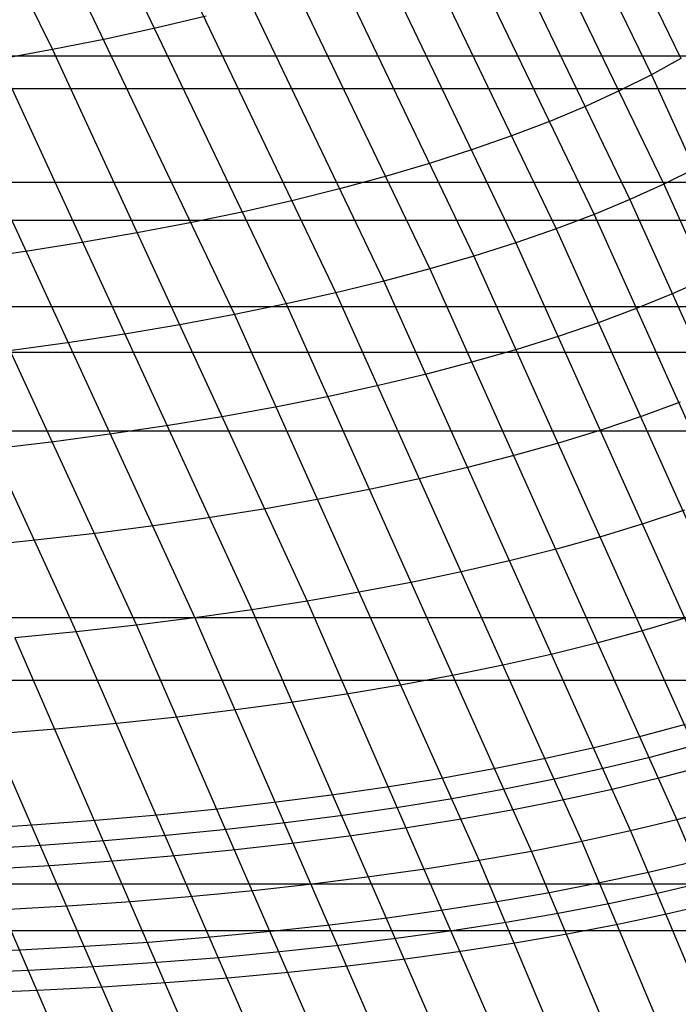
# Model space of a CAD drawing. Extents: x -260 to 296, y -277 to 294.
# Tile 213 of 241: x 223 to 230, y 72 to 84. Entities that reach past the tile are written whole.
import ezdxf

# ---------------------------------------------------------------- set-up
doc = ezdxf.new("R2010")
doc.units = 0
doc.layers.add('PREDEFINITO', color=7, linetype='CONTINUOUS')

msp = doc.modelspace()

# ---------------------------------------------------------------- linework, layer by layer
at = {"layer": 'PREDEFINITO'}
for p, q in [((219.68, 90.118, 427.224), (223.102, 83.171, 426.809)), ((227.431, 89.058, 417.822), (230.336, 83.069, 417.355)), ((227.098, 88.866, 418.552), (229.998, 82.881, 418.099)), ((226.74, 88.678, 419.282), (230.139, 81.619, 418.776)), ((226.357, 88.494, 420.009), (229.75, 81.443, 419.52)), ((225.95, 88.315, 420.734), (229.337, 81.272, 420.261)), ((225.519, 88.141, 421.456), (228.899, 81.106, 420.999)), ((225.065, 87.971, 422.173), (228.437, 80.946, 421.732)), ((224.589, 87.807, 422.886), (227.953, 80.792, 422.46)), ((224.089, 87.648, 423.592), (227.445, 80.645, 423.182)), ((223.568, 87.494, 424.293), (226.916, 80.504, 423.898)), ((223.025, 87.347, 424.985), (226.364, 80.369, 424.606)), ((222.462, 87.205, 425.67), (225.792, 80.241, 425.306)), ((221.878, 87.069, 426.346), (225.198, 80.12, 425.996)), ((224.868, 83.556, 424.758), (224.3, 83.421, 425.451)), ((224.3, 83.421, 425.451), (223.711, 83.293, 426.135)), ((223.711, 83.293, 426.135), (223.102, 83.171, 426.809)), ((223.102, 83.171, 426.809), (222.474, 83.056, 427.473)), ((223.102, 83.171, 426.809), (226.033, 76.816, 426.582)), ((-195.801, 83.1, 408.317), (231.582, 83.1, 408.317)), ((222.474, 83.056, 427.473), (225.396, 76.717, 427.259)), ((230.336, 83.069, 417.355), (229.998, 82.881, 418.099)), ((221.827, 82.948, 428.125), (224.74, 76.625, 427.924)), ((221.162, 82.847, 428.766), (224.066, 76.541, 428.577)), ((229.998, 82.881, 418.099), (229.635, 82.698, 418.843)), ((229.998, 82.881, 418.099), (232.965, 76.354, 417.75)), ((-196.498, 82.724, 399.277), (232.278, 82.724, 399.277)), ((220.48, 82.753, 429.394), (223.374, 76.465, 429.218)), ((229.635, 82.698, 418.843), (229.247, 82.52, 419.584)), ((229.247, 82.52, 419.584), (228.835, 82.348, 420.323)), ((228.835, 82.348, 420.323), (228.398, 82.181, 421.058)), ((228.398, 82.181, 421.058), (227.938, 82.019, 421.789)), ((227.938, 82.019, 421.789), (227.454, 81.864, 422.514)), ((227.454, 81.864, 422.514), (226.948, 81.714, 423.234)), ((230.503, 81.801, 418.03), (230.139, 81.619, 418.776)), ((226.948, 81.714, 423.234), (226.42, 81.571, 423.947)), ((-196.498, 81.642, 408.172), (232.278, 81.642, 408.172)), ((226.42, 81.571, 423.947), (225.87, 81.434, 424.653)), ((230.139, 81.619, 418.776), (229.75, 81.443, 419.52)), ((230.139, 81.619, 418.776), (233.021, 75.209, 418.475)), ((229.75, 81.443, 419.52), (229.337, 81.272, 420.261)), ((229.75, 81.443, 419.52), (232.627, 75.041, 419.233)), ((225.87, 81.434, 424.653), (225.298, 81.304, 425.35)), ((225.298, 81.304, 425.35), (224.706, 81.18, 426.039)), ((229.337, 81.272, 420.261), (228.899, 81.106, 420.999)), ((229.337, 81.272, 420.261), (232.208, 74.879, 419.989)), ((-197.17, 81.206, 399.131), (232.948, 81.206, 399.131)), ((224.706, 81.18, 426.039), (224.095, 81.063, 426.717)), ((228.899, 81.106, 420.999), (228.437, 80.946, 421.732)), ((228.899, 81.106, 420.999), (231.765, 74.724, 420.741)), ((224.095, 81.063, 426.717), (223.463, 80.953, 427.385)), ((223.463, 80.953, 427.385), (222.814, 80.85, 428.042)), ((228.437, 80.946, 421.732), (227.953, 80.792, 422.46)), ((228.437, 80.946, 421.732), (231.297, 74.575, 421.489)), ((222.814, 80.85, 428.042), (222.146, 80.755, 428.687)), ((227.953, 80.792, 422.46), (227.445, 80.645, 423.182)), ((227.953, 80.792, 422.46), (230.806, 74.433, 422.231)), ((227.445, 80.645, 423.182), (226.916, 80.504, 423.898)), ((227.445, 80.645, 423.182), (230.291, 74.298, 422.967)), ((230.639, 80.537, 418.713), (230.249, 80.362, 419.46)), ((226.916, 80.504, 423.898), (226.364, 80.369, 424.606)), ((226.916, 80.504, 423.898), (229.755, 74.17, 423.696)), ((226.364, 80.369, 424.606), (225.792, 80.241, 425.306)), ((226.364, 80.369, 424.606), (229.196, 74.049, 424.418)), ((230.249, 80.362, 419.46), (229.834, 80.192, 420.203)), ((-197.17, 80.212, 408.04), (232.948, 80.212, 408.04)), ((225.792, 80.241, 425.306), (225.198, 80.12, 425.996)), ((225.792, 80.241, 425.306), (228.615, 73.935, 425.131)), ((229.834, 80.192, 420.203), (229.396, 80.028, 420.944)), ((225.198, 80.12, 425.996), (224.585, 80.005, 426.677)), ((225.198, 80.12, 425.996), (228.014, 73.829, 425.835)), ((224.585, 80.005, 426.677), (223.952, 79.898, 427.347)), ((229.396, 80.028, 420.944), (228.933, 79.87, 421.679)), ((223.952, 79.898, 427.347), (223.301, 79.798, 428.006)), ((228.933, 79.87, 421.679), (228.447, 79.718, 422.41)), ((223.301, 79.798, 428.006), (222.632, 79.705, 428.653)), ((-197.831, 79.684, 398.996), (233.609, 79.684, 398.996)), ((228.447, 79.718, 422.41), (227.939, 79.573, 423.135)), ((227.939, 79.573, 423.135), (227.408, 79.434, 423.853)), ((227.408, 79.434, 423.853), (226.855, 79.301, 424.563)), ((226.855, 79.301, 424.563), (226.281, 79.175, 425.265)), ((226.281, 79.175, 425.265), (225.687, 79.056, 425.958)), ((225.687, 79.056, 425.958), (225.072, 78.945, 426.641)), ((230.328, 79.11, 420.149), (229.889, 78.947, 420.892)), ((225.072, 78.945, 426.641), (224.438, 78.84, 427.314)), ((229.889, 78.947, 420.892), (229.425, 78.791, 421.631)), ((224.438, 78.84, 427.314), (223.785, 78.743, 427.975)), ((-197.831, 78.78, 407.917), (233.609, 78.78, 407.917)), ((223.785, 78.743, 427.975), (223.114, 78.653, 428.624)), ((229.425, 78.791, 421.631), (228.938, 78.641, 422.364)), ((223.114, 78.653, 428.624), (222.425, 78.57, 429.26)), ((228.938, 78.641, 422.364), (228.428, 78.498, 423.091)), ((228.428, 78.498, 423.091), (227.896, 78.361, 423.811)), ((227.896, 78.361, 423.811), (227.342, 78.231, 424.524)), ((227.342, 78.231, 424.524), (226.767, 78.107, 425.229)), ((226.767, 78.107, 425.229), (226.171, 77.991, 425.924)), ((226.171, 77.991, 425.924), (225.555, 77.882, 426.609)), ((225.555, 77.882, 426.609), (224.919, 77.78, 427.284)), ((230.377, 77.864, 420.845), (229.913, 77.71, 421.586)), ((224.919, 77.78, 427.284), (224.264, 77.685, 427.947)), ((229.913, 77.71, 421.586), (229.425, 77.562, 422.322)), ((223.592, 77.598, 428.598), (222.902, 77.519, 429.237)), ((224.264, 77.685, 427.947), (223.592, 77.598, 428.598)), ((222.902, 77.519, 429.237), (222.194, 77.447, 429.861)), ((229.425, 77.562, 422.322), (228.914, 77.42, 423.051)), ((228.914, 77.42, 423.051), (228.38, 77.285, 423.774)), ((228.38, 77.285, 423.774), (227.825, 77.158, 424.489)), ((227.825, 77.158, 424.489), (227.248, 77.037, 425.196)), ((227.248, 77.037, 425.196), (226.651, 76.923, 425.894)), ((226.651, 76.923, 425.894), (226.033, 76.816, 426.582)), ((226.033, 76.816, 426.582), (225.396, 76.717, 427.259)), ((226.033, 76.816, 426.582), (228.34, 71.522, 426.52)), ((225.396, 76.717, 427.259), (224.74, 76.625, 427.924)), ((225.396, 76.717, 427.259), (227.696, 71.437, 427.207)), ((-199.126, 76.628, 398.755), (234.901, 76.628, 398.755)), ((224.74, 76.625, 427.924), (224.066, 76.541, 428.577)), ((224.74, 76.625, 427.924), (227.033, 71.36, 427.882)), ((230.396, 76.625, 421.547), (229.907, 76.479, 422.285)), ((223.374, 76.465, 429.218), (222.666, 76.396, 429.844)), ((224.066, 76.541, 428.577), (223.374, 76.465, 429.218)), ((223.374, 76.465, 429.218), (225.652, 71.231, 429.195)), ((224.066, 76.541, 428.577), (226.351, 71.291, 428.545)), ((229.907, 76.479, 422.285), (229.395, 76.34, 423.017)), ((221.941, 76.336, 430.457), (224.202, 71.135, 430.453)), ((222.666, 76.396, 429.844), (224.935, 71.179, 429.831)), ((229.395, 76.34, 423.017), (228.86, 76.208, 423.742)), ((221.2, 76.283, 431.054), (223.454, 71.099, 431.059)), ((228.86, 76.208, 423.742), (228.304, 76.082, 424.459)), ((228.304, 76.082, 424.459), (227.726, 75.964, 425.168)), ((-199.126, 75.906, 407.703), (234.901, 75.906, 407.703)), ((227.726, 75.964, 425.168), (227.127, 75.852, 425.868)), ((227.127, 75.852, 425.868), (226.508, 75.749, 426.558)), ((226.508, 75.749, 426.558), (225.87, 75.652, 427.237)), ((225.212, 75.564, 427.905), (224.536, 75.482, 428.56)), ((225.87, 75.652, 427.237), (225.212, 75.564, 427.905)), ((224.536, 75.482, 428.56), (223.843, 75.409, 429.203)), ((223.133, 75.344, 429.832), (222.406, 75.286, 430.446)), ((223.843, 75.409, 429.203), (223.133, 75.344, 429.832)), ((230.386, 75.395, 422.254), (229.872, 75.257, 422.988)), ((229.872, 75.257, 422.988), (229.337, 75.127, 423.715)), ((229.337, 75.127, 423.715), (228.779, 75.004, 424.435)), ((230.491, 75.154, 422.248), (229.978, 75.018, 422.982)), ((228.779, 75.004, 424.435), (228.2, 74.888, 425.146)), ((229.978, 75.018, 422.982), (229.441, 74.888, 423.71)), ((228.2, 74.888, 425.146), (227.599, 74.78, 425.848)), ((229.441, 74.888, 423.71), (228.883, 74.766, 424.43)), ((230.596, 74.914, 422.242), (230.082, 74.778, 422.977)), ((227.599, 74.78, 425.848), (226.979, 74.679, 426.54)), ((228.883, 74.766, 424.43), (228.304, 74.65, 425.142)), ((230.082, 74.778, 422.977), (229.546, 74.649, 423.705)), ((226.979, 74.679, 426.54), (226.339, 74.585, 427.221)), ((228.304, 74.65, 425.142), (227.703, 74.542, 425.844)), ((229.546, 74.649, 423.705), (228.988, 74.527, 424.426)), ((226.339, 74.585, 427.221), (225.68, 74.5, 427.891)), ((227.703, 74.542, 425.844), (227.083, 74.442, 426.537)), ((228.988, 74.527, 424.426), (228.408, 74.412, 425.138)), ((225.003, 74.422, 428.548), (224.308, 74.352, 429.193)), ((225.68, 74.5, 427.891), (225.003, 74.422, 428.548)), ((227.083, 74.442, 426.537), (226.442, 74.349, 427.219)), ((228.408, 74.412, 425.138), (227.807, 74.305, 425.841)), ((230.806, 74.433, 422.231), (230.291, 74.298, 422.967)), ((224.308, 74.352, 429.193), (223.596, 74.289, 429.823)), ((226.442, 74.349, 427.219), (225.783, 74.264, 427.889)), ((227.807, 74.305, 425.841), (227.186, 74.205, 426.534)), ((230.291, 74.298, 422.967), (229.755, 74.17, 423.696)), ((230.291, 74.298, 422.967), (232.854, 68.221, 422.938)), ((222.868, 74.235, 430.44), (222.124, 74.189, 431.041)), ((223.596, 74.289, 429.823), (222.868, 74.235, 430.44)), ((225.105, 74.187, 428.546), (224.41, 74.117, 429.191)), ((225.783, 74.264, 427.889), (225.105, 74.187, 428.546)), ((227.186, 74.205, 426.534), (226.545, 74.113, 427.216)), ((224.41, 74.117, 429.191), (223.698, 74.056, 429.822)), ((226.545, 74.113, 427.216), (225.886, 74.028, 427.886)), ((229.755, 74.17, 423.696), (229.196, 74.049, 424.418)), ((229.755, 74.17, 423.696), (232.311, 68.107, 423.68)), ((222.969, 74.003, 430.439), (222.225, 73.957, 431.04)), ((223.698, 74.056, 429.822), (222.969, 74.003, 430.439)), ((225.208, 73.952, 428.545), (224.512, 73.883, 429.19)), ((225.886, 74.028, 427.886), (225.208, 73.952, 428.545)), ((229.196, 74.049, 424.418), (228.615, 73.935, 425.131)), ((229.196, 74.049, 424.418), (231.745, 68, 424.414)), ((224.512, 73.883, 429.19), (223.8, 73.822, 429.821)), ((228.615, 73.935, 425.131), (228.014, 73.829, 425.835)), ((228.615, 73.935, 425.131), (231.157, 67.902, 425.139)), ((223.071, 73.77, 430.438), (222.326, 73.725, 431.04)), ((223.8, 73.822, 429.821), (223.071, 73.77, 430.438)), ((227.392, 73.731, 426.529), (226.751, 73.64, 427.212)), ((228.014, 73.829, 425.835), (227.392, 73.731, 426.529)), ((228.014, 73.829, 425.835), (230.549, 67.812, 425.855)), ((230.5, 73.817, 422.958), (229.962, 73.69, 423.689)), ((226.751, 73.64, 427.212), (226.091, 73.557, 427.883)), ((229.962, 73.69, 423.689), (229.403, 73.571, 424.411)), ((-200.381, 73.56, 398.555), (236.155, 73.56, 398.555)), ((226.091, 73.557, 427.883), (225.412, 73.482, 428.542)), ((229.403, 73.571, 424.411), (228.822, 73.458, 425.125)), ((230.603, 73.577, 422.954), (230.066, 73.451, 423.685)), ((224.716, 73.414, 429.188), (224.002, 73.355, 429.821)), ((225.412, 73.482, 428.542), (224.716, 73.414, 429.188)), ((228.822, 73.458, 425.125), (228.22, 73.353, 425.83)), ((230.066, 73.451, 423.685), (229.506, 73.331, 424.408)), ((223.273, 73.304, 430.438), (222.528, 73.261, 431.041)), ((224.002, 73.355, 429.821), (223.273, 73.304, 430.438)), ((228.22, 73.353, 425.83), (227.598, 73.256, 426.525)), ((229.506, 73.331, 424.408), (228.925, 73.22, 425.123)), ((230.707, 73.337, 422.95), (230.169, 73.211, 423.682)), ((226.956, 73.166, 427.209), (226.295, 73.085, 427.881)), ((227.598, 73.256, 426.525), (226.956, 73.166, 427.209)), ((228.925, 73.22, 425.123), (228.323, 73.115, 425.828)), ((230.169, 73.211, 423.682), (229.609, 73.092, 424.405)), ((226.295, 73.085, 427.881), (225.616, 73.011, 428.541)), ((228.323, 73.115, 425.828), (227.7, 73.019, 426.523)), ((229.609, 73.092, 424.405), (229.028, 72.981, 425.121)), ((-200.381, 73.023, 407.529), (236.155, 73.023, 407.529)), ((224.919, 72.945, 429.188), (224.205, 72.887, 429.821)), ((225.616, 73.011, 428.541), (224.919, 72.945, 429.188)), ((227.7, 73.019, 426.523), (227.058, 72.93, 427.208)), ((229.028, 72.981, 425.121), (228.425, 72.877, 425.826)), ((223.474, 72.838, 430.439), (222.728, 72.796, 431.043)), ((224.205, 72.887, 429.821), (223.474, 72.838, 430.439)), ((226.397, 72.849, 427.88), (225.717, 72.776, 428.541)), ((227.058, 72.93, 427.208), (226.397, 72.849, 427.88)), ((228.425, 72.877, 425.826), (227.802, 72.781, 426.522)), ((222.728, 72.796, 431.043), (221.968, 72.763, 431.631)), ((225.02, 72.71, 429.188), (224.305, 72.653, 429.821)), ((225.717, 72.776, 428.541), (225.02, 72.71, 429.188)), ((227.802, 72.781, 426.522), (227.16, 72.693, 427.207)), ((223.575, 72.605, 430.44), (222.828, 72.564, 431.044)), ((224.305, 72.653, 429.821), (223.575, 72.605, 430.44)), ((226.498, 72.612, 427.88), (225.818, 72.54, 428.541)), ((227.16, 72.693, 427.207), (226.498, 72.612, 427.88)), ((222.828, 72.564, 431.044), (222.068, 72.532, 431.632)), ((225.818, 72.54, 428.541), (225.121, 72.476, 429.188)), ((223.675, 72.371, 430.442), (222.928, 72.331, 431.046)), ((224.406, 72.419, 429.822), (223.675, 72.371, 430.442)), ((225.121, 72.476, 429.188), (224.406, 72.419, 429.822)), ((222.928, 72.331, 431.046), (222.167, 72.3, 431.634))]:
    msp.add_line(p, q, dxfattribs=at)

doc.saveas('drawing.dxf')
